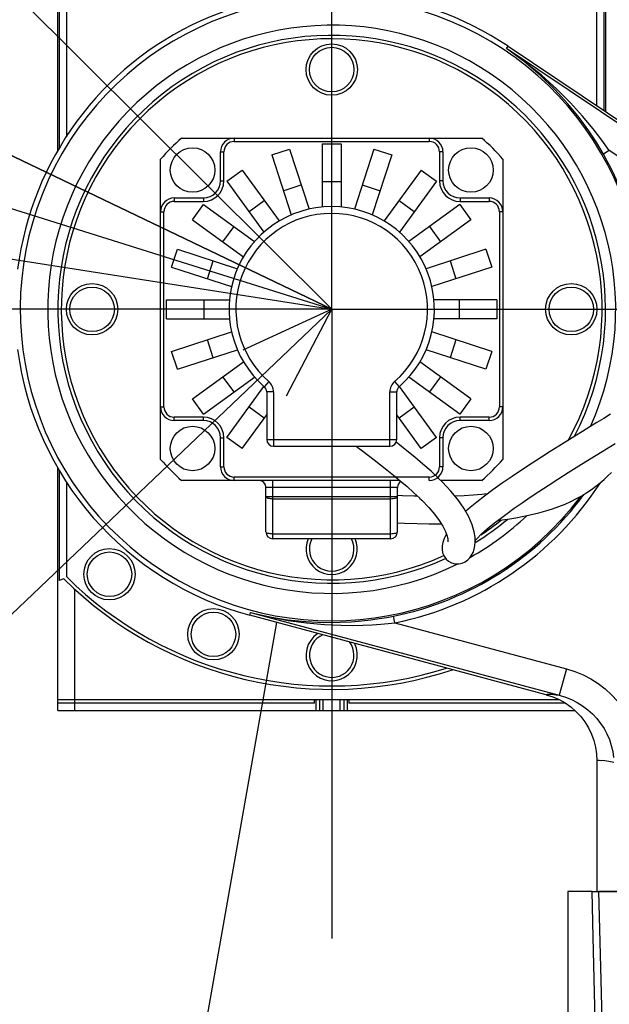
# Model space of a CAD drawing. Header units: millimetres. Extents: x 0 to 1249, y 0 to 420.
# Tile 79 of 104: x 353 to 365, y 269 to 289. Entities that reach past the tile are written whole.
import ezdxf

# ---------------------------------------------------------------- set-up
doc = ezdxf.new("R2010")
doc.units = ezdxf.units.MM
doc.header["$LTSCALE"] = 32.67
doc.linetypes.add('CENTER', pattern=[0.6, 0.375, -0.075, 0.075, -0.075])
doc.linetypes.add('PHANTOM', pattern=[0.8, 0.45, -0.05, 0.1, -0.05, 0.1, -0.05])
doc.layers.get('0').update_dxf_attribs({"linetype": 'CONTINUOUS'})
for name, color, linetype in [('ASSY', 7, 'CONTINUOUS'), ('AXIS', 7, 'CONTINUOUS'), ('CHAMFER', 7, 'CONTINUOUS'), ('CRV2', 7, 'CONTINUOUS'), ('DRA_ITEM', 7, 'CONTINUOUS'), ('DRIV_DIM', 7, 'CONTINUOUS'), ('HOLE', 7, 'CONTINUOUS'), ('ROUND', 7, 'CONTINUOUS')]:
    doc.layers.add(name, color=color, linetype=linetype)
doc.styles.get("Standard").update_dxf_attribs({"font": 'txt', "width": 0.8})
doc.dimstyles.new('DIMSTYLE_1', dxfattribs={"dimtxt": 3.8, "dimasz": 1.8, "dimexe": 2, "dimexo": 1.5, "dimtad": 1, "dimdec": 3, "dimlfac": 15, "dimdsep": 46, "dimtxsty": 'STANDARD', "dimblk": 'OPEN', "dimblk1": 'OPEN', "dimblk2": 'OPEN', "dimcen": 0.09, "dimadec": 0, "dimazin": 0, "dimtp": 0.001, "dimtm": 0.001, "dimtfac": 1, "dimtdec": 3, "dimtofl": 0, "dimtmove": 0, "dimatfit": 3, "dimldrblk": 'OPEN', "dimfxl": 1, "dimtolj": 1, "dimarcsym": 0})
doc.dimstyles.new('DIMSTYLE_2', dxfattribs={"dimtxt": 3.8, "dimasz": 1.8, "dimexe": 2, "dimexo": 1.5, "dimtad": 1, "dimdec": 1, "dimlfac": 15, "dimdsep": 46, "dimtxsty": 'STANDARD', "dimblk": 'OPEN', "dimblk1": 'OPEN', "dimblk2": 'OPEN', "dimcen": 0.09, "dimadec": 0, "dimazin": 0, "dimtp": 0.001, "dimtm": 0.001, "dimtfac": 1, "dimtdec": 1, "dimtofl": 0, "dimtmove": 0, "dimatfit": 3, "dimldrblk": 'OPEN', "dimfxl": 1, "dimtolj": 1, "dimarcsym": 0})
doc.dimstyles.new('DIMSTYLE_4', dxfattribs={"dimtxt": 3.8, "dimasz": 1.8, "dimexe": 2, "dimexo": 1.5, "dimgap": 0.95, "dimtad": 1, "dimdec": 1, "dimlfac": 15, "dimdsep": 46, "dimtxsty": 'STANDARD', "dimblk": 'OPEN', "dimblk1": 'OPEN', "dimblk2": 'OPEN', "dimcen": 0.09, "dimadec": 0, "dimazin": 0, "dimtp": 0.001, "dimtm": 0.001, "dimtfac": 1, "dimtdec": 1, "dimtofl": 0, "dimtmove": 0, "dimatfit": 3, "dimldrblk": 'OPEN', "dimfxl": 1, "dimtolj": 1, "dimarcsym": 0})
doc.dimstyles.new('DIMSTYLE_6', dxfattribs={"dimtxt": 3.8, "dimasz": 1.8, "dimexe": 2, "dimexo": 1.5, "dimgap": 1.9, "dimtad": 1, "dimdec": 3, "dimlfac": 15, "dimdsep": 46, "dimtxsty": 'STANDARD', "dimblk": 'OPEN', "dimblk1": 'OPEN', "dimblk2": 'OPEN', "dimcen": 0.09, "dimadec": 0, "dimazin": 0, "dimtp": 0.5, "dimtm": 0.5, "dimtfac": 1, "dimtdec": 3, "dimtofl": 0, "dimtmove": 0, "dimatfit": 3, "dimldrblk": 'OPEN', "dimfxl": 1, "dimtolj": 1, "dimarcsym": 0})

# ---------------------------------------------------------------- blocks, each defined once
blk = doc.blocks.new('_OPEN')
at = {"color": 0, "linetype": 'BYBLOCK'}
for p, q in [((0, 0), (-1, 0.342)), ((-1, -0.342), (0, 0)), ((-1, 0), (0, 0))]:
    blk.add_line(p, q, dxfattribs=at)
blk = doc.blocks.new('*D0')
at = {"layer": 'DRIV_DIM', "color": 2, "linetype": 'CONTINUOUS'}
for p, q in [((359.197, 282.877), (305.787, 308.512)), ((323.136, 300.185), (323.136, 300.185)), ((323.136, 300.185), (359.197, 282.877))]:
    blk.add_line(p, q, dxfattribs=at)
at = {"layer": 'DRIV_DIM', "color": 2, "linetype": 'CONTINUOUS', "xscale": 1.8, "yscale": 1.8, "zscale": 1.8, "rotation": 334.3618611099}
blk.add_blockref('_OPEN', (323.136, 300.185), dxfattribs=at)
blk = doc.blocks.new('*D1')
at = {"layer": 'DRIV_DIM', "color": 2, "linetype": 'CONTINUOUS'}
for p, q in [((359.197, 282.877), (331.421, 310.518)), ((344.816, 297.188), (344.816, 297.188)), ((344.816, 297.188), (359.197, 282.877))]:
    blk.add_line(p, q, dxfattribs=at)
at = {"layer": 'DRIV_DIM', "color": 2, "linetype": 'CONTINUOUS', "xscale": 1.8, "yscale": 1.8, "zscale": 1.8, "rotation": 315.1415090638}
blk.add_blockref('_OPEN', (344.816, 297.188), dxfattribs=at)
blk = doc.blocks.new('*D2')
at = {"layer": 'DRIV_DIM', "color": 2, "linetype": 'CONTINUOUS'}
blk.add_line((280.817, 307.522), (359.197, 282.877), dxfattribs=at)
at = {"layer": 'DRIV_DIM', "color": 2, "linetype": 'CONTINUOUS', "xscale": 1.8, "yscale": 1.8, "zscale": 1.8, "rotation": 162.5452756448}
blk.add_blockref('_OPEN', (280.817, 307.522), dxfattribs=at)
blk = doc.blocks.new('*D3')
at = {"layer": 'DRIV_DIM', "color": 2, "linetype": 'CONTINUOUS'}
blk.add_line((270.124, 296.855), (359.197, 282.877), dxfattribs=at)
at = {"layer": 'DRIV_DIM', "color": 2, "linetype": 'CONTINUOUS', "xscale": 1.8, "yscale": 1.8, "zscale": 1.8, "rotation": 171.0813973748}
blk.add_blockref('_OPEN', (270.124, 296.855), dxfattribs=at)
blk = doc.blocks.new('*D11')
at = {"layer": 'DRIV_DIM', "color": 2, "linetype": 'CONTINUOUS'}
for p, q in [((269.033, 284.377), (269.033, 401.981)), ((372.53, 291.525), (372.53, 401.981)), ((269.033, 399.981), (320.782, 399.981)), ((372.53, 399.981), (320.782, 399.981))]:
    blk.add_line(p, q, dxfattribs=at)
at = {"layer": 'DRIV_DIM', "color": 2, "linetype": 'CONTINUOUS', "xscale": 1.8, "yscale": 1.8, "zscale": 1.8, "rotation": 180}
blk.add_blockref('_OPEN', (269.033, 399.981), dxfattribs=at)
at = {"layer": 'DRIV_DIM', "color": 2, "linetype": 'CONTINUOUS', "xscale": 1.8, "yscale": 1.8, "zscale": 1.8}
blk.add_blockref('_OPEN', (372.53, 399.981), dxfattribs=at)
blk = doc.blocks.new('*D12')
at = {"layer": 'DRIV_DIM', "color": 2, "linetype": 'CONTINUOUS'}
for p, q in [((357.697, 373.041), (254.476, 373.041)), ((256.476, 373.041), (256.476, 314.626)), ((256.476, 256.21), (256.476, 314.626)), ((271.567, 256.21), (254.476, 256.21))]:
    blk.add_line(p, q, dxfattribs=at)
at = {"layer": 'DRIV_DIM', "color": 2, "linetype": 'CONTINUOUS', "xscale": 1.8, "yscale": 1.8, "zscale": 1.8}
for p, rotation in [((256.476, 373.041), 90), ((256.476, 256.21), 270)]:
    blk.add_blockref('_OPEN', p, dxfattribs=dict(at, rotation=rotation))
blk = doc.blocks.new('*D26')
at = {"layer": 'DRIV_DIM', "color": 2, "linetype": 'CONTINUOUS'}
for p, q in [((359.197, 298.154), (359.197, 331.771)), ((351.991, 242.008), (350.707, 234.726))]:
    blk.add_line(p, q, dxfattribs=at)
for points in [[(357.409, 329.121), (359.197, 329.771), (357.386, 330.352)], [(349.169, 236.438), (351.054, 236.696), (349.406, 237.646)]]:
    blk.add_lwpolyline(points, dxfattribs=at)
for start, end in [(90, 175), (175, 260)]:
    blk.add_arc((359.197, 282.877), 46.894, start, end, dxfattribs=at)

msp = doc.modelspace()

# ---------------------------------------------------------------- linework, layer by layer
at = {"color": 7, "linetype": 'CONTINUOUS'}
for p, q in [((364.363757, 286.83657), (364.363757, 289.158568)), ((362.633042, 287.997857), (367.271282, 284.885658)), ((359.013757, 286.095505), (359.013757, 284.868694)), ((359.013757, 286.095505), (359.380423, 286.095505)), ((359.380423, 286.095505), (359.380423, 284.868694)), ((358.028192, 285.881333), (358.376913, 285.994639)), ((358.028192, 285.881333), (358.407298, 284.714566)), ((358.376913, 285.994639), (358.756018, 284.827872)), ((360.017267, 285.994639), (359.638162, 284.827872)), ((360.365988, 285.881333), (359.986882, 284.714566)), ((360.017267, 285.994639), (360.365988, 285.881333)), ((357.157048, 285.373086), (357.453687, 285.588608)), ((357.453687, 285.588608), (358.174789, 284.596097)), ((360.940493, 285.588608), (360.219391, 284.596097)), ((360.940493, 285.588608), (361.237132, 285.373086)), ((357.157048, 285.373086), (357.878149, 284.380575)), ((358.254805, 285.183891), (358.603525, 285.297197)), ((359.013757, 285.362172), (359.380423, 285.362172)), ((359.790655, 285.297197), (360.139375, 285.183891)), ((361.237132, 285.373086), (360.516031, 284.380575)), ((356.485596, 284.620517), (356.701118, 284.917157)), ((356.701118, 284.917157), (357.693629, 284.196055)), ((357.58809, 284.779807), (357.88473, 284.995329)), ((360.50945, 284.995329), (360.80609, 284.779807)), ((361.693062, 284.917157), (360.700551, 284.196055)), ((361.693062, 284.917157), (361.908583, 284.620517)), ((356.485596, 284.620517), (357.478108, 283.899416)), ((357.078876, 284.189475), (357.294397, 284.486114)), ((361.908583, 284.620517), (360.916072, 283.899416)), ((361.099783, 284.486114), (361.315304, 284.189475)), ((356.079565, 283.697291), (356.192872, 284.046012)), ((356.192872, 284.046012), (357.359638, 283.666907)), ((362.201308, 284.046012), (361.034542, 283.666907)), ((362.201308, 284.046012), (362.314615, 283.697291)), ((356.777007, 283.470679), (356.890313, 283.8194)), ((361.503867, 283.8194), (361.617173, 283.470679)), ((356.079565, 283.697291), (357.246332, 283.318186)), ((362.314615, 283.697291), (361.147848, 283.318186)), ((355.978699, 282.693781), (355.978699, 283.060448)), ((355.978699, 283.060448), (357.20551, 283.060448)), ((356.712033, 282.693781), (356.712033, 283.060448)), ((362.415481, 283.060448), (361.188669, 283.060448)), ((361.682147, 283.060448), (361.682147, 282.693781)), ((362.415481, 283.060448), (362.415481, 282.693781)), ((355.978699, 282.693781), (357.20551, 282.693781)), ((362.415481, 282.693781), (361.188669, 282.693781)), ((356.079565, 282.056937), (357.246332, 282.436043)), ((362.314615, 282.056937), (361.147848, 282.436043)), ((356.890313, 281.934829), (356.777007, 282.28355)), ((361.617173, 282.28355), (361.503867, 281.934829)), ((356.192872, 281.708216), (356.079565, 282.056937)), ((356.192872, 281.708216), (357.359638, 282.087322)), ((362.201308, 281.708216), (361.034542, 282.087322)), ((362.314615, 282.056937), (362.201308, 281.708216)), ((356.485596, 281.133711), (357.478108, 281.854813)), ((361.908583, 281.133711), (360.916072, 281.854813)), ((356.701118, 280.837072), (357.693629, 281.558173)), ((357.294397, 281.268114), (357.078876, 281.564754)), ((361.693062, 280.837072), (360.700551, 281.558173)), ((361.315304, 281.564754), (361.099783, 281.268114)), ((357.157048, 280.381142), (357.878149, 281.373653)), ((361.237132, 280.381142), (360.516031, 281.373653)), ((356.701118, 280.837072), (356.485596, 281.133711)), ((361.908583, 281.133711), (361.693062, 280.837072)), ((357.88473, 280.7589), (357.58809, 280.974421)), ((360.80609, 280.974421), (360.50945, 280.7589)), ((357.453687, 280.165621), (357.930423, 280.821792)), ((360.940493, 280.165621), (360.463757, 280.821792)), ((357.453687, 280.165621), (357.157048, 280.381142)), ((361.237132, 280.381142), (360.940493, 280.165621)), ((361.353833, 279.510912), (361.272595, 279.590659)), ((360.797281, 279.305544), (360.910953, 279.198486)), ((364.363757, 274.084931), (364.363757, 271.543781)), ((363.79709, 271.543781), (363.79709, 268.277114)), ((364.269109, 271.543781), (363.79709, 271.543781)), ((364.862432, 271.543781), (364.401776, 271.543781))]:
    msp.add_line(p, q, dxfattribs=at)
for points in [[(364.628876, 280.833137), (364.497788, 280.753947), (364.362626, 280.671888), (364.223071, 280.586712), (364.078851, 280.498195), (363.929864, 280.406212), (363.776079, 280.310648), (363.617539, 280.211385), (363.453951, 280.108063), (363.283148, 279.999035), (363.102556, 279.88224), (362.910762, 279.756184), (362.713291, 279.623874), (362.519635, 279.490977), (362.33754, 279.362291), (362.170291, 279.239718), (362.020589, 279.124699), (361.891785, 279.019504), (361.80533, 278.943205)], [(361.280568, 279.582973), (361.131021, 279.723082), (360.972532, 279.863868), (360.815943, 279.99682), (360.663115, 280.122052), (360.515414, 280.239744), (360.451772, 280.289335)], [(361.992104, 278.376103), (362.040084, 278.429077), (362.104338, 278.493557), (362.178773, 278.562398), (362.264433, 278.636039), (362.365051, 278.717108), (362.481857, 278.806724), (362.612059, 278.902692), (362.753166, 279.003438), (362.903831, 279.108185), (363.063621, 279.216883), (363.233023, 279.329922), (363.412221, 279.447442), (363.601206, 279.569418), (363.800407, 279.696191), (364.010423, 279.828216), (364.23216, 279.966094), (364.466738, 280.110504), (364.715051, 280.261928)], [(359.67299, 280.210448), (359.706465, 280.185847), (359.805295, 280.112296), (359.912167, 280.031739), (360.026036, 279.944756), (360.146094, 279.851623), (360.271205, 279.752745), (360.400095, 279.648546), (360.531481, 279.539327), (360.664274, 279.425024), (360.797281, 279.305544)], [(362.431109, 278.767789), (362.457704, 278.770797), (362.624141, 278.793381), (362.784403, 278.818996), (362.93866, 278.847649), (363.087025, 278.879362), (363.229589, 278.914159), (363.366438, 278.952079), (363.497617, 278.993163), (363.623134, 279.037449), (363.742983, 279.084999), (363.857188, 279.135995), (363.96562, 279.190456), (364.068167, 279.247993), (364.165055, 279.308123), (364.256602, 279.370422), (364.343087, 279.434439), (364.424779, 279.499702), (364.502022, 279.565808), (364.575166, 279.632391), (364.644553, 279.699137)], [(361.423879, 278.014396), (361.469662, 277.972877), (361.532116, 277.938123), (361.599959, 277.91983), (361.670105, 277.918243), (361.738592, 277.933094), (361.7986, 277.961008), (361.848072, 277.997248), (361.888745, 278.039506), (361.922347, 278.087336), (361.950396, 278.142583), (361.972173, 278.20528), (361.98662, 278.274451), (361.993024, 278.351206), (361.989738, 278.440077), (361.972588, 278.547342), (361.934244, 278.679203), (361.866033, 278.837357), (361.768587, 279.007274), (361.651489, 279.173324), (361.515435, 279.338506), (361.353833, 279.510912)], [(360.869343, 279.237675), (360.802872, 279.239116), (360.578895, 279.247274), (360.47709, 279.252507)], [(360.908264, 279.201082), (360.949312, 279.161063), (361.086265, 279.01845), (361.198315, 278.887044), (361.289304, 278.764934), (361.360588, 278.651802), (361.412968, 278.547767), (361.445063, 278.459042), (361.45748, 278.400841), (361.459863, 278.368696), (361.458933, 278.352103), (361.45833, 278.348385)], [(362.227902, 279.28194), (362.12281, 279.271531), (361.954752, 279.258207), (361.779914, 279.247631), (361.598379, 279.239881), (361.596705, 279.239838)], [(360.47709, 278.718588), (360.61631, 278.711861), (360.86123, 278.703909), (361.090173, 278.700262), (361.307528, 278.700336), (361.32977, 278.700712)], [(361.429012, 278.503415), (361.423443, 278.494338), (361.384204, 278.41215), (361.359981, 278.339554), (361.347488, 278.272132), (361.346023, 278.204899), (361.357816, 278.135834), (361.386092, 278.067363), (361.423917, 278.014354)]]:
    msp.add_lwpolyline(points, dxfattribs=at)
for radius, start, end in [(4.433333, 131.2465334, 138.7534666), (4.433333, 41.2465334, 48.7534666), (4.433333, 221.2465334, 228.7534666), (4.433333, 311.2465334, 318.7534666), (7.333333, 225.2071663, 287.7542156)]:
    msp.add_arc((359.19709, 282.877114), radius, start, end, dxfattribs=at)
at = {"layer": 'ASSY', "color": 7, "linetype": 'CONTINUOUS'}
for centre in [(359.19709, 287.543781), (356.486514, 285.58769), (361.907666, 285.58769), (354.530423, 282.877114), (363.863757, 282.877114), (356.486514, 280.166538), (361.907666, 280.166538), (354.868987, 277.719082), (356.894154, 276.549851)]:
    msp.add_circle(centre, 0.433333, dxfattribs=at)
for centre, start, end in [((359.19709, 278.210448), 152.4453853, 27.5546147), ((359.19709, 276.143781), 113.7437495, 36.2393287)]:
    msp.add_arc(centre, 0.433333, start, end, dxfattribs=at)
at = {"layer": 'AXIS', "color": 7, "linetype": 'CENTER'}
for q in [(359.19709, 296.653957), (345.420247, 282.877114), (359.19709, 269.100271), (372.973933, 282.877114)]:
    msp.add_line((359.19709, 282.877114), q, dxfattribs=at)
at = {"layer": 'AXIS', "color": 7, "linetype": 'CONTINUOUS'}
msp.add_line((363.375461, 275.37332), (357.601039, 276.920572), dxfattribs=at)
for centre in [(359.19709, 287.543781), (354.530423, 282.877114), (363.863757, 282.877114), (354.868987, 277.719082), (356.894154, 276.549851)]:
    msp.add_circle(centre, 0.5, dxfattribs=at)
for centre, radius, start, end in [((359.19709, 282.877114), 5.266667, 330.9635301, 294.4800219), ((359.19709, 282.877114), 5.266667, 303.4591559, 308.7850605), ((359.19709, 278.210448), 0.5, 156.4181593, 23.5818407), ((359.19709, 276.143781), 0.5, 122.4320689, 27.4431367)]:
    msp.add_arc(centre, radius, start, end, dxfattribs=at)
at = {"layer": 'CHAMFER', "color": 7, "linetype": 'CONTINUOUS'}
for p, q in [((354.030423, 289.158568), (354.030423, 286.237534)), ((354.030423, 279.513701), (354.030423, 277.672949))]:
    msp.add_line(p, q, dxfattribs=at)
at = {"layer": 'CRV2', "color": 4, "linetype": 'PHANTOM'}
msp.add_line((358.122169, 276.780935), (352.251163, 243.484804), dxfattribs=at)
for centre, radius, start, end in [((359.19709, 282.877114), 90.163702, 10, 260), ((359.19709, 282.877114), 82.163702, 10, 260), ((398.5894, 289.823041), 42.163702, 291.5650512, 161.5650512), ((359.19709, 282.877114), 40, 94.7814836, 260), ((359.19709, 282.877114), 20.288363, 91.7164161, 284.6662348)]:
    msp.add_arc(centre, radius, start, end, dxfattribs=at)
at = {"layer": 'CRV2', "color": 4, "linetype": 'CENTER'}
msp.add_arc((352.251163, 243.484804), 42.163702, 181.5650512, 47.5976469, dxfattribs=at)
at = {"layer": 'DRA_ITEM', "color": 2, "linetype": 'CONTINUOUS'}
msp.add_line((359.19709, 282.877114), (338.085862, 262.764819), dxfattribs=at)
msp.add_lwpolyline([(358.318485, 281.18979), (359.19709, 282.877114), (357.469191, 282.081268)], dxfattribs=at)
at = {"layer": 'HOLE', "color": 7, "linetype": 'CONTINUOUS'}
for start, end in [(332.2858039, 294.5733465), (301.6206383, 309.9997631)]:
    msp.add_arc((359.19709, 282.877114), 5.333333, start, end, dxfattribs=at)
at = {"layer": 'ROUND', "color": 7, "linetype": 'CONTINUOUS'}
for p, q in [((364.530423, 320.001267), (364.530423, 286.724739)), ((353.863757, 285.969632), (353.863757, 317.287191)), ((353.891585, 289.235825), (353.891585, 286.020029)), ((364.502595, 286.743412), (364.502595, 289.235825)), ((356.274192, 286.210448), (362.119988, 286.210448)), ((357.030423, 285.377114), (357.030423, 285.943781)), ((361.363757, 285.943781), (361.363757, 285.377114)), ((355.863757, 279.954216), (355.863757, 285.800012)), ((362.530423, 285.800012), (362.530423, 279.954216)), ((356.130423, 285.043781), (356.69709, 285.043781)), ((361.69709, 285.043781), (362.263757, 285.043781)), ((357.885361, 281.367355), (357.885542, 281.367192)), ((357.930423, 281.267421), (357.930423, 280.343781)), ((360.463757, 280.343781), (360.463757, 281.267421)), ((360.508468, 281.36704), (360.508813, 281.367349)), ((356.69709, 280.710448), (356.130423, 280.710448)), ((362.263757, 280.710448), (361.69709, 280.710448)), ((357.030423, 279.810448), (357.030423, 280.377114)), ((361.363757, 280.377114), (361.363757, 279.810448)), ((358.063757, 280.210448), (360.330423, 280.210448)), ((353.863757, 275.063781), (353.863757, 279.783093)), ((353.891585, 279.738113), (353.891585, 277.595919)), ((360.526123, 279.543781), (356.274192, 279.543781)), ((362.119988, 279.543781), (361.32035, 279.543781)), ((357.91709, 278.543781), (357.91709, 279.410448)), ((360.47709, 278.543781), (360.47709, 279.410448)), ((360.343757, 278.410448), (358.050423, 278.410448)), ((353.977447, 277.631609), (353.891585, 277.595919)), ((353.863757, 275.277114), (363.628116, 275.277114)), ((358.963757, 275.063781), (358.963757, 275.277114)), ((359.430423, 275.277114), (359.430423, 275.063781)), ((358.863757, 275.210448), (353.863757, 275.210448)), ((363.745637, 275.210448), (359.530423, 275.210448)), ((353.863757, 275.063781), (363.93464, 275.063781)), ((364.269109, 271.543781), (380.198415, 271.543781))]:
    msp.add_line(p, q, dxfattribs=at)
at = {"layer": 'ROUND', "color": 9, "linetype": 'CONTINUOUS'}
for p, q in [((362.601713, 287.951165), (362.633042, 287.997857)), ((369.19709, 283.525752), (362.601713, 287.951165)), ((357.29709, 286.210448), (357.29709, 286.143781)), ((361.09709, 286.210448), (361.09709, 286.143781)), ((357.29709, 286.143781), (361.09709, 286.143781)), ((357.030423, 285.943781), (357.09709, 285.943781)), ((357.09709, 285.377114), (357.09709, 285.943781)), ((361.29709, 285.943781), (361.29709, 285.377114)), ((361.363757, 285.943781), (361.29709, 285.943781)), ((364.603795, 285.965746), (364.488061, 285.899632)), ((369.19709, 282.883704), (364.603795, 285.965746)), ((357.030423, 285.377114), (357.09709, 285.377114)), ((361.363757, 285.377114), (361.29709, 285.377114)), ((356.130423, 285.043781), (356.130423, 284.977114)), ((356.130423, 284.977114), (356.69709, 284.977114)), ((356.69709, 285.043781), (356.69709, 284.977114)), ((361.69709, 285.043781), (361.69709, 284.977114)), ((361.69709, 284.977114), (362.263757, 284.977114)), ((362.263757, 285.043781), (362.263757, 284.977114)), ((355.863757, 284.777114), (355.930423, 284.777114)), ((355.930423, 280.977114), (355.930423, 284.777114)), ((362.463757, 284.777114), (362.463757, 280.977114)), ((362.530423, 284.777114), (362.463757, 284.777114)), ((357.97209, 281.468633), (357.88459, 281.368027)), ((360.42209, 281.468633), (360.50959, 281.368027)), ((358.063757, 281.267421), (357.930423, 281.267421)), ((358.063757, 281.267421), (358.063757, 280.210448)), ((360.330423, 280.210448), (360.330423, 281.267421)), ((360.330423, 281.267421), (360.463757, 281.267421)), ((355.863757, 280.977114), (355.930423, 280.977114)), ((362.530423, 280.977114), (362.463757, 280.977114)), ((356.130423, 280.710448), (356.130423, 280.777114)), ((356.69709, 280.777114), (356.130423, 280.777114)), ((356.69709, 280.710448), (356.69709, 280.777114)), ((361.69709, 280.710448), (361.69709, 280.777114)), ((362.263757, 280.777114), (361.69709, 280.777114)), ((362.263757, 280.710448), (362.263757, 280.777114)), ((357.030423, 280.377114), (357.09709, 280.377114)), ((357.09709, 279.810448), (357.09709, 280.377114)), ((357.930423, 280.343781), (360.463757, 280.343781)), ((361.29709, 280.377114), (361.29709, 279.810448)), ((361.363757, 280.377114), (361.29709, 280.377114)), ((357.030423, 279.810448), (357.09709, 279.810448)), ((361.363757, 279.810448), (361.29709, 279.810448)), ((357.29709, 279.543781), (357.29709, 279.610448)), ((361.09709, 279.610448), (357.29709, 279.610448)), ((358.050423, 278.410448), (358.050423, 279.543781)), ((360.343757, 278.410448), (360.343757, 279.543781)), ((361.09709, 279.543781), (361.09709, 279.610448)), ((360.47709, 279.410448), (357.91709, 279.410448)), ((357.91709, 279.232085), (360.47709, 279.232085)), ((358.050423, 279.189921), (360.343757, 279.189921)), ((360.343757, 278.501617), (358.050423, 278.501617)), ((354.19709, 275.063781), (354.19709, 277.421842)), ((357.601039, 276.920572), (357.615592, 276.974885)), ((357.615592, 276.974885), (363.629424, 275.363483)), ((360.427988, 276.773263), (360.40164, 276.903921)), ((360.427988, 276.773263), (363.767414, 275.878467)), ((363.767414, 275.878467), (363.629424, 275.363483)), ((358.863757, 275.210448), (358.863757, 275.277114)), ((358.89709, 275.063781), (358.89709, 275.277114)), ((359.030423, 275.063781), (359.030423, 275.277114)), ((359.363757, 275.063781), (359.363757, 275.277114)), ((359.49709, 275.277114), (359.49709, 275.063781)), ((359.530423, 275.277114), (359.530423, 275.210448)), ((364.442891, 269.821177), (364.401776, 271.543781))]:
    msp.add_line(p, q, dxfattribs=at)
for points in [[(364.603795, 285.965746), (364.458371, 286.169945), (364.286798, 286.393354), (364.084229, 286.63631), (363.849198, 286.894197), (363.580798, 287.161886), (363.280619, 287.432333), (362.952272, 287.697975), (362.601713, 287.951165)], [(364.488061, 285.899632), (364.357823, 286.117449), (364.202193, 286.354353), (364.016098, 286.610184), (363.797467, 286.87948), (363.544763, 287.156258), (363.25886, 287.432617), (362.942706, 287.700287), (362.601713, 287.951165)], [(357.91709, 279.232085), (357.919652, 279.223859), (357.927239, 279.215949), (357.939561, 279.20866), (357.956143, 279.20227), (357.976348, 279.197027), (357.9994, 279.19313), (358.024412, 279.190731), (358.050423, 279.189921)], [(360.343757, 279.189921), (360.369768, 279.190731), (360.39478, 279.19313), (360.417832, 279.197027), (360.438037, 279.20227), (360.454619, 279.20866), (360.466941, 279.215949), (360.474528, 279.223859), (360.47709, 279.232085)], [(358.050423, 278.501617), (358.024411, 278.502427), (357.999399, 278.504827), (357.976347, 278.508723), (357.956142, 278.513967), (357.939561, 278.520356), (357.927239, 278.527646), (357.919652, 278.535555), (357.91709, 278.543781)], [(360.47709, 278.543781), (360.474528, 278.535555), (360.466941, 278.527646), (360.454619, 278.520356), (360.438038, 278.513967), (360.417833, 278.508723), (360.394781, 278.504827), (360.369769, 278.502427), (360.343757, 278.501617)], [(357.615592, 276.974885), (357.984939, 276.891465), (358.338401, 276.83367), (358.690094, 276.796866), (359.035644, 276.780387), (359.360046, 276.782455)], [(357.615592, 276.974885), (357.99219, 276.886625), (358.351475, 276.820477), (358.707911, 276.77187), (359.057123, 276.740473), (359.384071, 276.725582)], [(359.360046, 276.782455), (359.580113, 276.793489), (359.780175, 276.810286), (359.961171, 276.831055), (360.124233, 276.854324), (360.270615, 276.878917), (360.40164, 276.903921)], [(359.384071, 276.725582), (359.605375, 276.723489), (359.806218, 276.727212), (359.987635, 276.735216), (360.150844, 276.746218), (360.297169, 276.759176), (360.427988, 276.773263)], [(363.767414, 275.878467), (363.934452, 275.825652), (364.092667, 275.759856), (364.24445, 275.680641), (364.388412, 275.588786), (364.523366, 275.485151), (364.648242, 275.370693), (364.762052, 275.246494), (364.863886, 275.113791), (364.953053, 274.97381), (365.029137, 274.827534), (365.09162, 274.676314), (365.141245, 274.517424), (365.176675, 274.352249), (365.19662, 274.184604)], [(363.375461, 275.37332), (363.381973, 275.38021), (363.399164, 275.384229), (363.428972, 275.385348), (363.476576, 275.382768)], [(363.476576, 275.382768), (363.521392, 275.378249), (363.571688, 275.371878), (363.629424, 275.363483)], [(363.629424, 275.363483), (363.751448, 275.32534), (363.867212, 275.277913), (363.978462, 275.220882), (364.084176, 275.154808), (364.183479, 275.080311), (364.275571, 274.998081), (364.359707, 274.908896), (364.435193, 274.813647), (364.501493, 274.71322), (364.558269, 274.608323), (364.605104, 274.499931), (364.642534, 274.386096), (364.669537, 274.26782), (364.685115, 274.147841)], [(364.363757, 274.084931), (364.368619, 274.092302), (364.383132, 274.096622), (364.408935, 274.097902), (364.450735, 274.095308)], [(364.690884, 274.055128), (364.593945, 274.073898), (364.513855, 274.087296), (364.450735, 274.095308)], [(364.32892, 269.036951), (364.290371, 270.650567), (364.269109, 271.543781)], [(364.479918, 268.277114), (364.461676, 269.036951), (364.442891, 269.821177)]]:
    msp.add_lwpolyline(points, dxfattribs=at)
at = {"layer": 'ROUND', "color": 7, "linetype": 'CONTINUOUS'}
msp.add_lwpolyline([(363.375461, 275.37332), (363.503116, 275.332127), (363.626029, 275.278291), (363.74294, 275.21235), (363.852586, 275.13502), (363.953944, 275.047022), (364.045951, 274.949268), (364.127645, 274.842789), (364.19826, 274.728574), (364.257027, 274.607854), (364.303358, 274.481853), (364.336808, 274.351761), (364.357004, 274.219011), (364.363757, 274.084931)], dxfattribs=at)
for centre, radius, start, end in [((359.19709, 282.877114), 6.166667, 56.1388982, 172.7050146), ((357.29709, 285.943781), 0.266667, 90, 180), ((361.09709, 285.943781), 0.266667, 0, 90), ((356.69709, 285.377114), 0.333333, 270, 360), ((361.69709, 285.377114), 0.333333, 180, 270), ((356.130423, 284.777114), 0.266667, 90, 180), ((359.19709, 282.877114), 2, 311.0144997, 228.9855003), ((362.263757, 284.777114), 0.266667, 0, 90), ((359.19709, 282.877114), 6.166667, 187.2949854, 255), ((357.79709, 281.267421), 0.133333, 0, 48.9855003), ((360.59709, 281.267421), 0.133333, 131.0144997, 180), ((356.130423, 280.977114), 0.266667, 180, 270), ((362.263757, 280.977114), 0.266667, 270, 360), ((356.69709, 280.377114), 0.333333, 0, 90), ((361.69709, 280.377114), 0.333333, 90, 180), ((358.063757, 280.343781), 0.133333, 180, 270), ((360.330423, 280.343781), 0.133333, 270, 360), ((357.29709, 279.810448), 0.266667, 180, 270), ((361.09709, 279.810448), 0.266667, 270, 360), ((357.783757, 279.410448), 0.133333, 0, 90), ((360.610423, 279.410448), 0.133333, 118.9131716, 180), ((358.050423, 278.543781), 0.133333, 180, 270), ((360.343757, 278.543781), 0.133333, 270, 360), ((359.19709, 282.877114), 7.4, 225.1415957, 288.5259882)]:
    msp.add_arc(centre, radius, start, end, dxfattribs=at)
at = {"layer": 'ROUND', "color": 9, "linetype": 'CONTINUOUS'}
for centre, radius, start, end in [((359.19709, 282.877114), 6.065974, 342.3612111, 323.0776686), ((359.19709, 282.877114), 5.530758, 335.6075576, 296.2296853), ((357.29709, 285.943781), 0.2, 90, 180), ((361.09709, 285.943781), 0.2, 0, 90), ((359.19709, 282.877114), 6.093437, 342.6526149, 29.7375797), ((356.69709, 285.377114), 0.4, 270, 360), ((361.69709, 285.377114), 0.4, 180, 270), ((356.130423, 284.777114), 0.2, 90, 180), ((362.263757, 284.777114), 0.2, 0, 90), ((359.19709, 282.877114), 1.866667, 311.0144997, 228.9855003), ((357.79709, 281.267421), 0.266667, 0, 48.9855003), ((360.59709, 281.267421), 0.266667, 131.0144997, 180), ((356.130423, 280.977114), 0.2, 180, 270), ((362.263757, 280.977114), 0.2, 270, 360), ((356.69709, 280.377114), 0.4, 0, 90), ((361.69709, 280.377114), 0.4, 90, 180), ((357.29709, 279.810448), 0.2, 180, 270), ((361.09709, 279.810448), 0.2, 270, 360), ((359.19709, 282.877114), 6.226725, 281.4013185, 327.162917), ((359.19709, 282.877114), 6.093437, 281.4013185, 323.7029198), ((359.19709, 282.877114), 5.530758, 299.2427192, 313.3728304)]:
    msp.add_arc(centre, radius, start, end, dxfattribs=at)

# ---------------------------------------------------------------- dimensions: what is measured, and where the dimension line sits
at = {"layer": 'DRIV_DIM', "color": 2, "linetype": 'CONTINUOUS'}
for base, p1, p2, angle, picture, middle in [((269.033388, 399.980653), (372.530423, 290.025162), (269.033388, 282.877114), 180, '*D11', (311.661906, 399.980653)), ((256.476269, 373.040816), (273.06706, 256.210448), (359.19709, 373.040816), 90, '*D12', (256.476269, 305.505632))]:
    dim = msp.add_linear_dim(base=base, p1=p1, p2=p2, angle=angle, dimstyle='DIMSTYLE_4', dxfattribs=at)
    dim.commit()
    dim.dimension.update_dxf_attribs({"geometry": picture, "text_midpoint": middle, "dimtype": 160})
dim = msp.add_angular_dim_2l(base=(312.481799, 286.964173), line1=((359.19709, 296.18502), (359.19709, 296.653957)), line2=((352.332593, 243.946617), (352.251163, 243.484804)), dimstyle='DIMSTYLE_6', override={"dimtad": 2}, dxfattribs=at)
dim.commit()
dim.dimension.update_dxf_attribs({"geometry": '*D26', "text_midpoint": (312.506466, 278.517281), "dimtype": 162})
for mpoint, dimstyle, picture, middle in [((344.816223, 297.188241), 'DIMSTYLE_2', '*D1', (332.091403, 311.1916)), ((323.135711, 300.185405), 'DIMSTYLE_1', '*D0', (306.197874, 309.368775)), ((280.816675, 307.522287), 'DIMSTYLE_2', '*D2', (289.549617, 305.772241)), ((270.123505, 296.855296), 'DIMSTYLE_2', '*D3', (286.720799, 295.212335))]:
    dim = msp.add_radius_dim(center=(359.19709, 282.877114), mpoint=mpoint, text='R<>', dimstyle=dimstyle, override={"dimpost": '<>'}, dxfattribs=at)
    dim.commit()
    dim.dimension.update_dxf_attribs({"geometry": picture, "text_midpoint": middle, "dimtype": 164})

doc.saveas('drawing.dxf')
